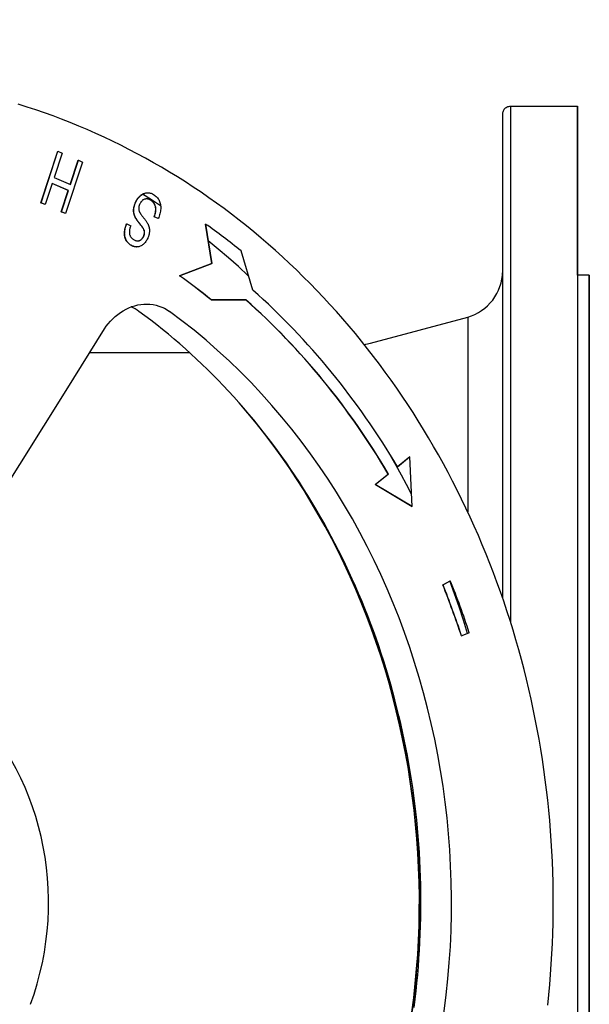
# Model space of a CAD drawing. Header units: millimetres. Extents: x 1993 to 7565, y 908 to 2792.
# Tile 24 of 24: x 2582 to 2727, y 2542 to 2792. Entities that reach past the tile are written whole.
import ezdxf

# ---------------------------------------------------------------- set-up
doc = ezdxf.new("R2010")
doc.units = ezdxf.units.MM
doc.layers.add('DETAIL', color=2, linetype='Continuous')

msp = doc.modelspace()

# ---------------------------------------------------------------- linework, layer by layer
at = {"layer": 'DETAIL'}
for p, q in [((2706.64, 2770.32), (2723.64, 2770.32)), ((2587.24, 2745.75), (2591.53, 2758.84)), ((2587.29, 2745.75), (2591.58, 2758.84)), ((2592.63, 2758.38), (2590.6, 2752.21)), ((2591.53, 2758.84), (2591.58, 2758.84)), ((2591.58, 2758.84), (2592.63, 2758.38)), ((2594.69, 2750.43), (2596.71, 2756.58)), ((2594.73, 2750.41), (2596.76, 2756.58)), ((2596.71, 2756.58), (2596.76, 2756.58)), ((2596.76, 2756.58), (2597.8, 2756.12)), ((2597.8, 2756.12), (2593.51, 2743.03)), ((2590.6, 2752.21), (2594.73, 2750.41)), ((2590.1, 2750.67), (2588.33, 2745.29)), ((2594.18, 2748.86), (2590.09, 2750.65)), ((2594.23, 2748.86), (2590.1, 2750.67)), ((2592.41, 2743.48), (2594.18, 2748.86)), ((2592.46, 2743.48), (2594.23, 2748.86)), ((2594.18, 2748.86), (2594.23, 2748.86)), ((2614.38, 2748.3), (2614.43, 2748.3)), ((2587.24, 2745.75), (2587.29, 2745.75)), ((2588.28, 2745.29), (2587.24, 2745.75)), ((2588.33, 2745.29), (2587.29, 2745.75)), ((2588.28, 2745.29), (2588.33, 2745.29)), ((2592.41, 2743.48), (2592.46, 2743.48)), ((2593.46, 2743.03), (2592.41, 2743.48)), ((2593.51, 2743.03), (2592.46, 2743.48)), ((2593.46, 2743.03), (2593.51, 2743.03)), ((2617.02, 2741.73), (2616.02, 2742.18)), ((2616.02, 2742.18), (2616.07, 2742.18)), ((2617.07, 2741.73), (2616.07, 2742.18)), ((2617.02, 2741.73), (2617.07, 2741.73)), ((2609.03, 2740.39), (2609.08, 2740.39)), ((2609.08, 2740.39), (2610.08, 2739.92)), ((2629.04, 2740.35), (2629.09, 2740.35)), ((2630.67, 2730.28), (2629.04, 2740.35)), ((2629.09, 2740.35), (2630.72, 2730.28)), ((2611.55, 2734.53), (2611.6, 2734.53)), ((2641.1, 2723.56), (2638.13, 2733.51)), ((2622.44, 2727.19), (2630.67, 2730.28)), ((2630.72, 2730.28), (2622.49, 2727.19)), ((2630.67, 2730.28), (2630.72, 2730.28)), ((2622.44, 2727.19), (2622.49, 2727.19)), ((2726.64, 2727.32), (2723.64, 2727.32)), ((2630.5, 2721.09), (2630.55, 2721.09)), ((2639.3, 2721.08), (2630.5, 2721.09)), ((2630.55, 2721.09), (2639.35, 2721.08)), ((2639.3, 2721.08), (2639.35, 2721.08)), ((2670.99, 2710.06), (2695.75, 2716.69)), ((2593.63, 2698.04), (2603.42, 2713.67)), ((2599.67, 2707.67), (2625, 2707.67)), ((2556.88, 2639.39), (2593.63, 2698.04)), ((2677.86, 2678.63), (2680.98, 2681.14)), ((2681.03, 2681.14), (2677.87, 2678.6)), ((2680.98, 2681.14), (2681.03, 2681.14)), ((2681.65, 2668.49), (2681.03, 2681.14)), ((2672.22, 2674.11), (2675.55, 2676.78)), ((2675.6, 2676.78), (2672.27, 2674.11)), ((2675.55, 2676.78), (2675.6, 2676.78)), ((2672.22, 2674.11), (2672.27, 2674.11)), ((2681.6, 2668.49), (2672.22, 2674.11)), ((2672.27, 2674.11), (2681.65, 2668.49)), ((2681.6, 2668.49), (2681.65, 2668.49)), ((2689.41, 2648.61), (2691.26, 2649.65)), ((2689.46, 2648.61), (2691.31, 2649.65)), ((2691.26, 2649.65), (2691.31, 2649.65)), ((2689.41, 2648.61), (2689.46, 2648.61)), ((2696.13, 2636.42), (2694.2, 2635.61)), ((2694.15, 2635.61), (2694.2, 2635.61))]:
    msp.add_line(p, q, dxfattribs=at)
at = {"layer": 'DETAIL', "flags": 128}
for points in [[(2716.07, 2541.76), (2716.34, 2544.36), (2716.58, 2546.95), (2716.79, 2549.56), (2716.98, 2552.16), (2717.13, 2554.77), (2717.26, 2557.37), (2717.36, 2559.98), (2717.43, 2562.59), (2717.47, 2565.21), (2717.49, 2567.82), (2717.47, 2570.43), (2717.43, 2573.04), (2717.36, 2575.65), (2717.26, 2578.26), (2717.13, 2580.87), (2716.98, 2583.48), (2716.79, 2586.08), (2716.58, 2588.68), (2716.34, 2591.28), (2716.07, 2593.88), (2715.77, 2596.47), (2715.45, 2599.05), (2715.1, 2601.63), (2714.72, 2604.21), (2714.31, 2606.78), (2713.87, 2609.35), (2713.41, 2611.9), (2712.92, 2614.46), (2712.4, 2617), (2711.85, 2619.54), (2711.28, 2622.07), (2710.68, 2624.59), (2710.05, 2627.1), (2709.4, 2629.6), (2708.71, 2632.1), (2708, 2634.58), (2707.27, 2637.05), (2706.5, 2639.52), (2705.71, 2641.97), (2704.89, 2644.41), (2704.05, 2646.84), (2703.18, 2649.26), (2702.28, 2651.66), (2701.36, 2654.05), (2700.41, 2656.43), (2699.44, 2658.79), (2698.44, 2661.15), (2697.41, 2663.48), (2696.36, 2665.8), (2695.29, 2668.11), (2694.19, 2670.4), (2693.06, 2672.68), (2691.91, 2674.94), (2690.74, 2677.18), (2689.54, 2679.41), (2688.31, 2681.62), (2687.07, 2683.81), (2685.8, 2685.99), (2684.5, 2688.14), (2683.18, 2690.28), (2681.84, 2692.4), (2680.48, 2694.5), (2679.09, 2696.58), (2677.68, 2698.64), (2676.24, 2700.68), (2674.79, 2702.7), (2673.31, 2704.7), (2671.81, 2706.68), (2670.29, 2708.63), (2668.75, 2710.57), (2667.18, 2712.48), (2665.6, 2714.37), (2663.99, 2716.24), (2662.37, 2718.08), (2660.72, 2719.9), (2659.05, 2721.7), (2657.37, 2723.48), (2655.67, 2725.23), (2653.94, 2726.95), (2652.2, 2728.66), (2650.44, 2730.33), (2648.66, 2731.98), (2646.86, 2733.61), (2645.04, 2735.21), (2643.21, 2736.79), (2641.36, 2738.33), (2639.49, 2739.86), (2637.61, 2741.35), (2635.71, 2742.82), (2633.79, 2744.26), (2631.85, 2745.67), (2629.91, 2747.05), (2627.94, 2748.41), (2625.96, 2749.74), (2623.97, 2751.04), (2621.96, 2752.31), (2619.94, 2753.55), (2617.9, 2754.77), (2615.85, 2755.95), (2613.79, 2757.11), (2611.71, 2758.23), (2609.62, 2759.33), (2607.52, 2760.4), (2605.41, 2761.43), (2603.29, 2762.44), (2601.16, 2763.41), (2599.01, 2764.36), (2596.86, 2765.27), (2594.69, 2766.16), (2592.51, 2767.01), (2590.33, 2767.83), (2588.14, 2768.62), (2585.93, 2769.37), (2583.72, 2770.1), (2581.5, 2770.79)], [(2704.64, 2645.14), (2704.64, 2648.57), (2704.64, 2651.97), (2704.64, 2655.33), (2704.64, 2658.67), (2704.64, 2661.98), (2704.64, 2665.26), (2704.64, 2668.5), (2704.64, 2671.71), (2704.64, 2674.89), (2704.64, 2678.02), (2704.64, 2681.12), (2704.64, 2684.18), (2704.64, 2687.19), (2704.64, 2690.16), (2704.64, 2693.1), (2704.64, 2695.99), (2704.64, 2698.83), (2704.64, 2701.64), (2704.64, 2704.39), (2704.64, 2707.1), (2704.64, 2709.76), (2704.64, 2712.37), (2704.64, 2714.93), (2704.64, 2717.44), (2704.64, 2719.89), (2704.64, 2722.3), (2704.64, 2724.65), (2704.64, 2726.95), (2704.64, 2729.19), (2704.64, 2731.38), (2704.64, 2733.51), (2704.64, 2735.58), (2704.64, 2737.6), (2704.64, 2739.55), (2704.64, 2741.44), (2704.64, 2743.28), (2704.64, 2745.05), (2704.64, 2746.77), (2704.64, 2748.42), (2704.64, 2750.01), (2704.64, 2751.54), (2704.64, 2753), (2704.64, 2754.4), (2704.64, 2755.74), (2704.64, 2757), (2704.64, 2758.21), (2704.64, 2759.34), (2704.64, 2760.41), (2704.64, 2761.42), (2704.64, 2762.36), (2704.64, 2763.23), (2704.64, 2764.03), (2704.64, 2764.77), (2704.64, 2765.44), (2704.64, 2766.04), (2704.64, 2766.57), (2704.64, 2767.03), (2704.64, 2767.42), (2704.64, 2767.74), (2704.64, 2768), (2704.64, 2768.18), (2704.64, 2768.3), (2704.64, 2768.35), (2704.64, 2768.35), (2704.64, 2768.36), (2704.64, 2768.38), (2704.65, 2768.44), (2704.67, 2768.67), (2704.72, 2768.9), (2704.8, 2769.12), (2704.9, 2769.33), (2705.03, 2769.52), (2705.18, 2769.7), (2705.35, 2769.86), (2705.54, 2770), (2705.74, 2770.12), (2705.96, 2770.21), (2706.18, 2770.27), (2706.41, 2770.31), (2706.64, 2770.32)], [(2611.31, 2745.9), (2611.39, 2746.08), (2611.48, 2746.25), (2611.57, 2746.41), (2611.67, 2746.57), (2611.78, 2746.72), (2611.88, 2746.87), (2612, 2747.01), (2612.11, 2747.15), (2612.23, 2747.28), (2612.36, 2747.4), (2612.49, 2747.52), (2612.62, 2747.64), (2612.76, 2747.74), (2612.9, 2747.84), (2613.04, 2747.93), (2613.18, 2748.01), (2613.32, 2748.07), (2613.47, 2748.13), (2613.62, 2748.18), (2613.77, 2748.23), (2613.92, 2748.26), (2614.07, 2748.28), (2614.23, 2748.3), (2614.38, 2748.3)], [(2611.36, 2745.9), (2611.48, 2746.14), (2611.6, 2746.38), (2611.74, 2746.6), (2611.89, 2746.81), (2612.04, 2747.01), (2612.21, 2747.2), (2612.38, 2747.38), (2612.56, 2747.55), (2612.75, 2747.7), (2612.94, 2747.84), (2613.14, 2747.96), (2613.34, 2748.06), (2613.54, 2748.14), (2613.75, 2748.21), (2613.96, 2748.26), (2614.18, 2748.29), (2614.39, 2748.3), (2614.6, 2748.29), (2614.81, 2748.27), (2615.02, 2748.23), (2615.23, 2748.17), (2615.43, 2748.09), (2615.64, 2747.99), (2615.84, 2747.88)], [(2615.2, 2746.4), (2615.06, 2746.48), (2614.92, 2746.55), (2614.78, 2746.61), (2614.64, 2746.66), (2614.5, 2746.69), (2614.36, 2746.72), (2614.22, 2746.73), (2614.08, 2746.74), (2613.94, 2746.73), (2613.8, 2746.71), (2613.67, 2746.68), (2613.55, 2746.64), (2613.42, 2746.59), (2613.3, 2746.53), (2613.19, 2746.46), (2613.08, 2746.38), (2612.97, 2746.28), (2612.87, 2746.19), (2612.77, 2746.08), (2612.68, 2745.97), (2612.6, 2745.85), (2612.52, 2745.72), (2612.44, 2745.59), (2612.37, 2745.45)], [(2617.63, 2744.95), (2615.35, 2746.46), (2613.04, 2747.93)], [(2615.15, 2746.4), (2615.1, 2746.42), (2615.06, 2746.45), (2615.01, 2746.47), (2614.97, 2746.5), (2614.92, 2746.52), (2614.88, 2746.54), (2614.84, 2746.56), (2614.79, 2746.58), (2614.75, 2746.6), (2614.7, 2746.62), (2614.66, 2746.63), (2614.61, 2746.65), (2614.57, 2746.66), (2614.52, 2746.67), (2614.48, 2746.69), (2614.43, 2746.7), (2614.39, 2746.7), (2614.35, 2746.71), (2614.3, 2746.72), (2614.26, 2746.73), (2614.21, 2746.73), (2614.17, 2746.73), (2614.12, 2746.74), (2614.08, 2746.74)], [(2615.84, 2747.88), (2616.08, 2747.72), (2616.31, 2747.54), (2616.52, 2747.36), (2616.71, 2747.17), (2616.89, 2746.98), (2617.05, 2746.77), (2617.19, 2746.56), (2617.31, 2746.33), (2617.41, 2746.1), (2617.5, 2745.86), (2617.58, 2745.6), (2617.63, 2745.34), (2617.67, 2745.07), (2617.7, 2744.79), (2617.7, 2744.5), (2617.69, 2744.2), (2617.67, 2743.9), (2617.63, 2743.59), (2617.57, 2743.28), (2617.5, 2742.97), (2617.42, 2742.66), (2617.32, 2742.35), (2617.2, 2742.04), (2617.07, 2741.73)], [(2611.18, 2742.1), (2611.11, 2742.25), (2611.05, 2742.41), (2611, 2742.56), (2610.95, 2742.71), (2610.91, 2742.87), (2610.87, 2743.02), (2610.84, 2743.18), (2610.82, 2743.33), (2610.81, 2743.49), (2610.8, 2743.65), (2610.8, 2743.8), (2610.8, 2743.96), (2610.81, 2744.12), (2610.83, 2744.28), (2610.85, 2744.44), (2610.88, 2744.6), (2610.91, 2744.76), (2610.95, 2744.92), (2610.99, 2745.09), (2611.04, 2745.25), (2611.1, 2745.41), (2611.16, 2745.57), (2611.23, 2745.74), (2611.31, 2745.9)], [(2611.23, 2742.1), (2611.16, 2742.25), (2611.1, 2742.41), (2611.05, 2742.56), (2611, 2742.71), (2610.96, 2742.87), (2610.92, 2743.02), (2610.89, 2743.18), (2610.87, 2743.33), (2610.86, 2743.49), (2610.85, 2743.65), (2610.85, 2743.8), (2610.85, 2743.96), (2610.86, 2744.12), (2610.88, 2744.28), (2610.9, 2744.44), (2610.93, 2744.6), (2610.96, 2744.76), (2611, 2744.92), (2611.04, 2745.09), (2611.09, 2745.25), (2611.15, 2745.41), (2611.21, 2745.57), (2611.28, 2745.74), (2611.36, 2745.9)], [(2612.37, 2745.45), (2612.33, 2745.35), (2612.29, 2745.26), (2612.25, 2745.16), (2612.22, 2745.07), (2612.19, 2744.97), (2612.17, 2744.87), (2612.15, 2744.78), (2612.13, 2744.69), (2612.12, 2744.59), (2612.11, 2744.5), (2612.1, 2744.4), (2612.1, 2744.31), (2612.11, 2744.22), (2612.11, 2744.12), (2612.12, 2744.03), (2612.14, 2743.93), (2612.16, 2743.84), (2612.19, 2743.74), (2612.22, 2743.65), (2612.25, 2743.55), (2612.29, 2743.46), (2612.34, 2743.36), (2612.39, 2743.26), (2612.44, 2743.17)], [(2616.02, 2742.18), (2616.11, 2742.42), (2616.19, 2742.65), (2616.25, 2742.87), (2616.31, 2743.09), (2616.35, 2743.3), (2616.39, 2743.5), (2616.41, 2743.7), (2616.43, 2743.89), (2616.43, 2744.07), (2616.42, 2744.26), (2616.4, 2744.44), (2616.37, 2744.62), (2616.33, 2744.79), (2616.27, 2744.97), (2616.21, 2745.14), (2616.13, 2745.31), (2616.04, 2745.48), (2615.94, 2745.64), (2615.83, 2745.79), (2615.71, 2745.93), (2615.59, 2746.06), (2615.45, 2746.18), (2615.3, 2746.29), (2615.15, 2746.4)], [(2616.07, 2742.18), (2616.16, 2742.42), (2616.24, 2742.65), (2616.3, 2742.87), (2616.36, 2743.09), (2616.4, 2743.3), (2616.44, 2743.5), (2616.46, 2743.7), (2616.48, 2743.89), (2616.48, 2744.07), (2616.47, 2744.26), (2616.45, 2744.44), (2616.42, 2744.62), (2616.38, 2744.79), (2616.32, 2744.97), (2616.26, 2745.14), (2616.18, 2745.31), (2616.09, 2745.48), (2615.99, 2745.64), (2615.88, 2745.79), (2615.76, 2745.93), (2615.64, 2746.06), (2615.5, 2746.18), (2615.35, 2746.29), (2615.2, 2746.4)], [(2613.54, 2738.48), (2613.52, 2738.59), (2613.49, 2738.7), (2613.44, 2738.82), (2613.38, 2738.95), (2613.31, 2739.09), (2613.23, 2739.23), (2613.13, 2739.39), (2613.02, 2739.55), (2612.9, 2739.72), (2612.77, 2739.9), (2612.62, 2740.09), (2612.46, 2740.29), (2612.3, 2740.48), (2612.15, 2740.67), (2612.01, 2740.85), (2611.88, 2741.02), (2611.76, 2741.18), (2611.65, 2741.34), (2611.54, 2741.49), (2611.45, 2741.63), (2611.37, 2741.76), (2611.3, 2741.88), (2611.23, 2742), (2611.18, 2742.1)], [(2613.59, 2738.48), (2613.57, 2738.59), (2613.54, 2738.7), (2613.49, 2738.82), (2613.43, 2738.95), (2613.36, 2739.09), (2613.28, 2739.23), (2613.18, 2739.39), (2613.07, 2739.55), (2612.95, 2739.72), (2612.82, 2739.9), (2612.67, 2740.09), (2612.51, 2740.29), (2612.35, 2740.48), (2612.2, 2740.67), (2612.06, 2740.85), (2611.93, 2741.02), (2611.81, 2741.18), (2611.7, 2741.34), (2611.59, 2741.49), (2611.5, 2741.63), (2611.42, 2741.76), (2611.35, 2741.88), (2611.28, 2742), (2611.23, 2742.1)], [(2612.44, 2743.17), (2612.48, 2743.1), (2612.53, 2743.02), (2612.58, 2742.93), (2612.65, 2742.84), (2612.72, 2742.73), (2612.81, 2742.62), (2612.9, 2742.49), (2613, 2742.36), (2613.11, 2742.22), (2613.23, 2742.06), (2613.35, 2741.9), (2613.49, 2741.73), (2613.62, 2741.56), (2613.75, 2741.39), (2613.87, 2741.23), (2613.98, 2741.08), (2614.08, 2740.93), (2614.18, 2740.79), (2614.26, 2740.65), (2614.34, 2740.52), (2614.41, 2740.4), (2614.47, 2740.28), (2614.53, 2740.17), (2614.57, 2740.06)], [(2610.11, 2734.96), (2609.91, 2735.09), (2609.72, 2735.24), (2609.55, 2735.39), (2609.38, 2735.56), (2609.23, 2735.73), (2609.09, 2735.91), (2608.97, 2736.11), (2608.86, 2736.31), (2608.76, 2736.52), (2608.67, 2736.74), (2608.6, 2736.97), (2608.55, 2737.21), (2608.51, 2737.45), (2608.49, 2737.7), (2608.48, 2737.96), (2608.49, 2738.22), (2608.51, 2738.49), (2608.54, 2738.76), (2608.59, 2739.03), (2608.65, 2739.3), (2608.72, 2739.57), (2608.81, 2739.84), (2608.91, 2740.11), (2609.03, 2740.39)], [(2610.16, 2734.96), (2609.96, 2735.09), (2609.77, 2735.24), (2609.6, 2735.39), (2609.43, 2735.56), (2609.28, 2735.73), (2609.14, 2735.91), (2609.02, 2736.11), (2608.91, 2736.31), (2608.81, 2736.52), (2608.72, 2736.74), (2608.65, 2736.97), (2608.6, 2737.21), (2608.56, 2737.45), (2608.54, 2737.7), (2608.53, 2737.96), (2608.54, 2738.22), (2608.56, 2738.49), (2608.59, 2738.76), (2608.64, 2739.03), (2608.7, 2739.3), (2608.77, 2739.57), (2608.86, 2739.84), (2608.96, 2740.11), (2609.08, 2740.39)], [(2610.08, 2739.92), (2610, 2739.72), (2609.94, 2739.53), (2609.88, 2739.33), (2609.83, 2739.15), (2609.79, 2738.97), (2609.76, 2738.79), (2609.74, 2738.62), (2609.73, 2738.45), (2609.72, 2738.29), (2609.73, 2738.13), (2609.74, 2737.98), (2609.77, 2737.83), (2609.8, 2737.69), (2609.84, 2737.55), (2609.89, 2737.42), (2609.95, 2737.29), (2610.02, 2737.16), (2610.11, 2737.04), (2610.2, 2736.93), (2610.3, 2736.82), (2610.41, 2736.71), (2610.53, 2736.61), (2610.65, 2736.51), (2610.79, 2736.42)], [(2614.57, 2740.06), (2614.62, 2739.93), (2614.67, 2739.79), (2614.71, 2739.66), (2614.74, 2739.52), (2614.77, 2739.39), (2614.8, 2739.25), (2614.82, 2739.11), (2614.83, 2738.98), (2614.84, 2738.84), (2614.84, 2738.7), (2614.84, 2738.56), (2614.83, 2738.42), (2614.82, 2738.28), (2614.8, 2738.13), (2614.78, 2737.99), (2614.76, 2737.85), (2614.72, 2737.71), (2614.69, 2737.57), (2614.65, 2737.43), (2614.6, 2737.29), (2614.55, 2737.15), (2614.5, 2737.01), (2614.44, 2736.86), (2614.38, 2736.72)], [(2614.38, 2736.72), (2614.26, 2736.49), (2614.14, 2736.28), (2614.01, 2736.07), (2613.87, 2735.87), (2613.73, 2735.68), (2613.57, 2735.5), (2613.41, 2735.33), (2613.24, 2735.18), (2613.06, 2735.03), (2612.88, 2734.91), (2612.7, 2734.8), (2612.51, 2734.71), (2612.32, 2734.64), (2612.13, 2734.58), (2611.93, 2734.55), (2611.73, 2734.53), (2611.53, 2734.53), (2611.33, 2734.54), (2611.13, 2734.57), (2610.93, 2734.62), (2610.74, 2734.68), (2610.54, 2734.76), (2610.35, 2734.85), (2610.16, 2734.96)], [(2610.79, 2736.42), (2610.94, 2736.33), (2611.09, 2736.26), (2611.23, 2736.2), (2611.36, 2736.14), (2611.5, 2736.1), (2611.63, 2736.08), (2611.76, 2736.06), (2611.88, 2736.06), (2612.01, 2736.06), (2612.13, 2736.08), (2612.24, 2736.11), (2612.35, 2736.15), (2612.46, 2736.21), (2612.57, 2736.26), (2612.67, 2736.33), (2612.76, 2736.4), (2612.85, 2736.48), (2612.94, 2736.56), (2613.02, 2736.65), (2613.1, 2736.75), (2613.18, 2736.85), (2613.25, 2736.96), (2613.31, 2737.08), (2613.37, 2737.2)], [(2611.85, 2736.06), (2611.93, 2736.06), (2612.01, 2736.07), (2612.09, 2736.08), (2612.16, 2736.1), (2612.24, 2736.13), (2612.31, 2736.16), (2612.38, 2736.19), (2612.45, 2736.23), (2612.52, 2736.27), (2612.59, 2736.31), (2612.65, 2736.35), (2612.72, 2736.4), (2612.78, 2736.45), (2612.84, 2736.51), (2612.89, 2736.56), (2612.95, 2736.62), (2613, 2736.69), (2613.05, 2736.75), (2613.1, 2736.82), (2613.15, 2736.89), (2613.2, 2736.96), (2613.24, 2737.04), (2613.28, 2737.12), (2613.32, 2737.2)], [(2613.32, 2737.2), (2613.35, 2737.26), (2613.37, 2737.31), (2613.4, 2737.37), (2613.42, 2737.42), (2613.44, 2737.48), (2613.45, 2737.53), (2613.47, 2737.59), (2613.49, 2737.64), (2613.5, 2737.7), (2613.51, 2737.75), (2613.52, 2737.8), (2613.53, 2737.86), (2613.54, 2737.91), (2613.55, 2737.96), (2613.56, 2738.02), (2613.56, 2738.07), (2613.56, 2738.12), (2613.56, 2738.17), (2613.56, 2738.23), (2613.56, 2738.28), (2613.56, 2738.33), (2613.56, 2738.38), (2613.55, 2738.43), (2613.54, 2738.48)], [(2613.37, 2737.2), (2613.4, 2737.26), (2613.42, 2737.31), (2613.45, 2737.37), (2613.47, 2737.42), (2613.49, 2737.48), (2613.5, 2737.53), (2613.52, 2737.59), (2613.54, 2737.64), (2613.55, 2737.7), (2613.56, 2737.75), (2613.57, 2737.8), (2613.58, 2737.86), (2613.59, 2737.91), (2613.6, 2737.96), (2613.61, 2738.02), (2613.61, 2738.07), (2613.61, 2738.12), (2613.61, 2738.17), (2613.61, 2738.23), (2613.61, 2738.28), (2613.61, 2738.33), (2613.61, 2738.38), (2613.6, 2738.43), (2613.59, 2738.48)], [(2611.55, 2734.53), (2611.49, 2734.53), (2611.43, 2734.53), (2611.37, 2734.53), (2611.31, 2734.54), (2611.25, 2734.54), (2611.18, 2734.55), (2611.12, 2734.56), (2611.06, 2734.57), (2611, 2734.59), (2610.94, 2734.6), (2610.88, 2734.62), (2610.82, 2734.63), (2610.76, 2734.65), (2610.7, 2734.67), (2610.64, 2734.69), (2610.58, 2734.72), (2610.52, 2734.74), (2610.46, 2734.77), (2610.41, 2734.8), (2610.35, 2734.83), (2610.29, 2734.86), (2610.23, 2734.89), (2610.17, 2734.92), (2610.11, 2734.96)], [(2639.96, 2727.21), (2637.46, 2729.51), (2634.92, 2731.75), (2632.34, 2733.93), (2629.73, 2736.07)], [(2695.75, 2716.69), (2696.67, 2717), (2697.57, 2717.38), (2698.44, 2717.84), (2699.27, 2718.35), (2700.05, 2718.94), (2700.78, 2719.58), (2701.47, 2720.28), (2702.09, 2721.03), (2702.65, 2721.82), (2703.15, 2722.66), (2703.58, 2723.54), (2703.94, 2724.44), (2704.1, 2724.91), (2704.23, 2725.37), (2704.44, 2726.33), (2704.52, 2726.81), (2704.58, 2727.29), (2704.62, 2727.78), (2704.64, 2728.27)], [(2603.42, 2713.67), (2603.87, 2714.34), (2604.37, 2715), (2604.92, 2715.64), (2605.5, 2716.25), (2606.12, 2716.83), (2606.77, 2717.37), (2607.45, 2717.86), (2608.16, 2718.31), (2608.88, 2718.7), (2609.62, 2719.05), (2610.36, 2719.34), (2611.1, 2719.58), (2611.85, 2719.76), (2612.62, 2719.89), (2613.4, 2719.97), (2614.18, 2720), (2614.97, 2719.96), (2615.75, 2719.87), (2616.51, 2719.72), (2617.25, 2719.5), (2617.97, 2719.23), (2618.66, 2718.92), (2619.31, 2718.55), (2619.92, 2718.14)], [(2612.17, 2718.14), (2611.7, 2718.47), (2611.2, 2718.76), (2610.69, 2719.03), (2610.16, 2719.27)], [(2682.11, 2541.17), (2682.37, 2543.23), (2682.61, 2545.29), (2682.82, 2547.35), (2683.02, 2549.42), (2683.19, 2551.49), (2683.35, 2553.56), (2683.48, 2555.63), (2683.6, 2557.71), (2683.69, 2559.78), (2683.76, 2561.86), (2683.81, 2563.94), (2683.84, 2566.02), (2683.84, 2568.1), (2683.83, 2570.18), (2683.8, 2572.26), (2683.74, 2574.33), (2683.67, 2576.41), (2683.57, 2578.49), (2683.45, 2580.56), (2683.31, 2582.63), (2683.15, 2584.7), (2682.97, 2586.77), (2682.77, 2588.84), (2682.55, 2590.9), (2682.3, 2592.96), (2682.04, 2595.02), (2681.75, 2597.07), (2681.44, 2599.12), (2681.12, 2601.16), (2680.77, 2603.2), (2680.4, 2605.24), (2680.01, 2607.27), (2679.6, 2609.29), (2679.17, 2611.31), (2678.72, 2613.32), (2678.25, 2615.33), (2677.76, 2617.33), (2677.25, 2619.32), (2676.72, 2621.31), (2676.16, 2623.29), (2675.59, 2625.26), (2675, 2627.22), (2674.39, 2629.18), (2673.76, 2631.13), (2673.11, 2633.07), (2672.44, 2635), (2671.75, 2636.92), (2671.04, 2638.83), (2670.32, 2640.73), (2669.57, 2642.62), (2668.8, 2644.5), (2668.01, 2646.37), (2667.21, 2648.23), (2666.39, 2650.08), (2665.54, 2651.92), (2664.68, 2653.74), (2663.8, 2655.56), (2662.91, 2657.36), (2661.99, 2659.15), (2661.06, 2660.93), (2660.11, 2662.69), (2659.14, 2664.44), (2658.15, 2666.18), (2657.15, 2667.91), (2656.13, 2669.62), (2655.09, 2671.32), (2654.03, 2673), (2652.96, 2674.67), (2651.87, 2676.33), (2650.76, 2677.97), (2649.64, 2679.59), (2648.5, 2681.2), (2647.35, 2682.8), (2646.18, 2684.38), (2644.99, 2685.94), (2643.78, 2687.48), (2642.57, 2689.01), (2641.33, 2690.53), (2640.08, 2692.02), (2638.82, 2693.5), (2637.54, 2694.97), (2636.24, 2696.41), (2634.93, 2697.84), (2633.61, 2699.25), (2632.27, 2700.64), (2630.92, 2702.01), (2629.56, 2703.37), (2628.18, 2704.71), (2626.79, 2706.02), (2625.38, 2707.32), (2623.97, 2708.6), (2622.53, 2709.87), (2621.09, 2711.11), (2619.64, 2712.33), (2618.17, 2713.53), (2616.69, 2714.72), (2615.19, 2715.88), (2613.69, 2717.02), (2612.17, 2718.14)], [(2681.56, 2539.97), (2682.02, 2543.61), (2682.42, 2547.26), (2682.75, 2550.92), (2683.02, 2554.59), (2683.22, 2558.27), (2683.36, 2561.95), (2683.43, 2565.63), (2683.44, 2569.31), (2683.38, 2572.99), (2683.25, 2576.67), (2683.06, 2580.34), (2682.81, 2584.01), (2682.49, 2587.68), (2682.1, 2591.33), (2681.65, 2594.98), (2681.14, 2598.61), (2680.56, 2602.23), (2679.91, 2605.83), (2679.2, 2609.42), (2678.43, 2612.99), (2677.59, 2616.55), (2676.69, 2620.08), (2675.73, 2623.59), (2674.71, 2627.07), (2673.62, 2630.53), (2672.48, 2633.96), (2671.27, 2637.37), (2670, 2640.75), (2668.67, 2644.09), (2667.29, 2647.4), (2665.84, 2650.68), (2664.34, 2653.93), (2662.78, 2657.13), (2661.16, 2660.3), (2659.49, 2663.43), (2657.76, 2666.52), (2655.97, 2669.56), (2654.14, 2672.57), (2652.25, 2675.53), (2650.31, 2678.44), (2648.31, 2681.31), (2646.27, 2684.12), (2644.18, 2686.89), (2642.04, 2689.61), (2639.85, 2692.28), (2637.61, 2694.89)], [(2681.45, 2671.62), (2680.17, 2674.08), (2678.87, 2676.53), (2677.53, 2678.95), (2676.17, 2681.35)], [(2695.7, 2636.26), (2694.64, 2639.63), (2693.53, 2642.97), (2692.37, 2646.29), (2691.15, 2649.59)]]:
    msp.add_lwpolyline(points, dxfattribs=at)
at = {"layer": 'DETAIL'}
msp.add_arc((2652.88, 2777.67), 70, 283.7142, 284.9999, dxfattribs=at)
for centre, major_axis, ratio, start_param, end_param in [((2723.64, 2567.82), (0, -202.5), 0.000003, 2.477765, 6.946959), ((2706.64, 2567.82), (0, 202.5), 0.000003, 0, 1.21125), ((2538.39, 2569.02), (0, 200.8), 0.866025, 5.672386, 5.73451), ((2538.34, 2569.02), (0, 185.6), 0.866025, 5.672597, 5.732591), ((2538.39, 2569.02), (0, -185.6), 0.866025, 2.531005, 2.590998), ((2723.64, 2567.82), (0, -159.5), 0.000003, 3.141593, 6.283185), ((2538.39, 2569.02), (0, 194.8), 0.866025, 5.309845, 5.628606), ((2538.34, 2569.02), (0, 191.6), 0.866025, 5.309673, 5.629109), ((2538.39, 2569.02), (0, -191.6), 0.866025, 2.16808, 2.487517), ((2537.54, 2567.82), (0, -177.89), 0.866025, 1.081547, 2.577359), ((2695.75, 2567.82), (0, 148.87), 0.000003, 0.000001, 0.840456), ((2528.61, 2567.82), (0, 178.88), 0.866025, 4.214599, 5.471179), ((2538.65, 2567.69), (0, -194.4), 0.866025, 1.932152, 2.006007), ((2497.96, 2547.94), (0, 242.91), 0.866025, 5.081635, 5.13971), ((2498.01, 2547.94), (0, 242.91), 0.866025, 5.081635, 5.13971), ((2532.46, 2567.82), (0, 65.5), 0.866025, 4.306205, 5.635886)]:
    msp.add_ellipse(centre, major_axis=major_axis, ratio=ratio, start_param=start_param, end_param=end_param, dxfattribs=at)
for major_axis in [(0, -159.5), (0, -129.07)]:
    msp.add_ellipse((2726.64, 2567.82), major_axis=major_axis, ratio=0.000003, dxfattribs=at)

doc.saveas('drawing.dxf')
